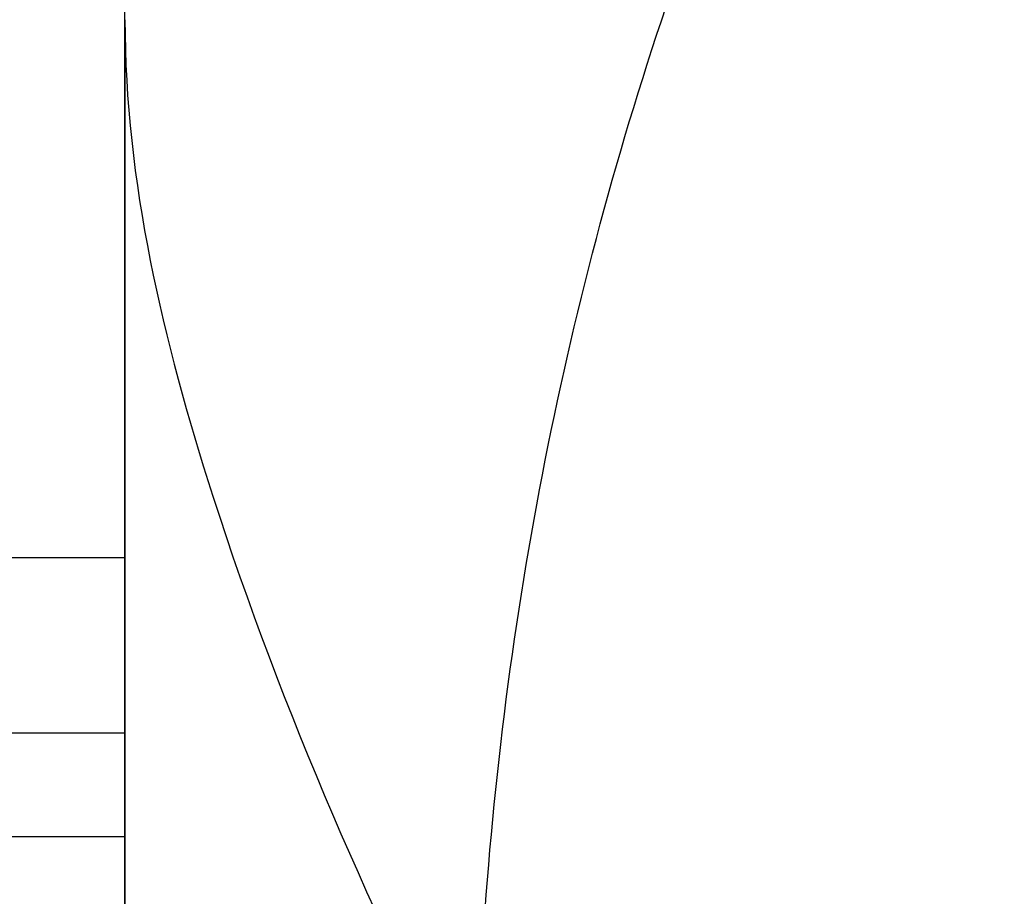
# Model space of a CAD drawing. Header units: millimetres. Extents: x 0 to 12710, y 0 to 5940.
# Tile 20 of 241: x 1514 to 1530, y 733 to 748. Entities that reach past the tile are written whole.
import ezdxf

# ---------------------------------------------------------------- set-up
doc = ezdxf.new("R2010")
doc.units = ezdxf.units.MM
doc.header["$LTSCALE"] = 231.275
for name, color, linetype in [('_0302_DELTA_BOTTOM_COVER-3T_PBL556', 7, 'CONTINUOUS'), ('A2600102_ABL580', 7, 'CONTINUOUS'), ('E2031601_ABL595', 7, 'CONTINUOUS'), ('ST-8EP1N8AW400S_PBL596', 7, 'CONTINUOUS'), ('아래쪽_19_VBL544', 7, 'CONTINUOUS')]:
    doc.layers.add(name, color=color, linetype=linetype)

# ---------------------------------------------------------------- blocks, each defined once
blk = doc.blocks.new('_0302_DELTA_BOTTOM_COVER-3T_PBL556', base_point=(1588.119, 739.287))
at = {"layer": '_0302_DELTA_BOTTOM_COVER-3T_PBL556', "color": 7}
blk.add_line((1515.524, 672.115), (1515.524, 775.966), dxfattribs=at)
blk.add_lwpolyline([(1515.524, 747.745), (1515.524, 732.68), (1515.524, 721.332)], dxfattribs=at)
at = {"layer": '_0302_DELTA_BOTTOM_COVER-3T_PBL556', "color": 2}
for points, knots in [([(1521.3, 729.638), (1521.373, 734.93), (1522.903, 745.549), (1527.241, 755.359), (1529.982, 759.885)], [0, 0, 0, 0, 0.50007, 1, 1, 1, 1]), ([(1515.524, 747.745), (1515.524, 745.091), (1517.029, 738.773), (1519.632, 732.96), (1521.3, 729.638)], [0, 0, 0, 0, 0.416475, 1, 1, 1, 1])]:
    blk.add_open_spline(points, degree=3, knots=knots, dxfattribs=at)
blk = doc.blocks.new('ST-8EP1N8AW400S_PBL596', base_point=(1510.949, 744.565))
at = {"layer": 'ST-8EP1N8AW400S_PBL596', "color": 2}
for p, q in [((1506.574, 754.815), (1506.574, 753.106)), ((1506.574, 750.233), (1506.574, 738.898)), ((1506.574, 736.024), (1506.574, 734.315))]:
    blk.add_line(p, q, dxfattribs=at)
at = {"layer": 'ST-8EP1N8AW400S_PBL596', "color": 7}
for p, q in [((1515.524, 754.815), (1506.574, 754.815)), ((1506.574, 753.106), (1515.524, 753.106)), ((1506.574, 750.233), (1515.524, 750.233)), ((1515.524, 738.898), (1506.574, 738.898)), ((1506.574, 736.024), (1515.524, 736.024)), ((1515.524, 734.315), (1506.574, 734.315))]:
    blk.add_line(p, q, dxfattribs=at)
for centre, start, end in [((1506.574, 754.615), 90, 180), ((1506.574, 734.515), 180, 270)]:
    blk.add_arc(centre, 0.2, start, end, dxfattribs=at)
for points, knots in [([(1506.574, 753.106), (1506.518, 753.106), (1506.404, 753.04), (1506.374, 752.922), (1506.374, 752.865)], [0, 0, 0, 0, 0.495392, 1, 1, 1, 1]), ([(1506.397, 750.23), (1506.392, 750.23), (1506.386, 750.231), (1506.374, 750.23), (1506.374, 750.232)], [0, 0, 0, 0, 0.746215, 1, 1, 1, 1]), ([(1506.574, 750.233), (1506.555, 750.233), (1506.496, 750.232), (1506.438, 750.23), (1506.397, 750.23)], [0, 0, 0, 0, 0.319265, 1, 1, 1, 1]), ([(1506.397, 738.9), (1506.407, 738.9), (1506.466, 738.899), (1506.525, 738.898), (1506.574, 738.898)], [0, 0, 0, 0, 0.164282, 1, 1, 1, 1])]:
    blk.add_open_spline(points, degree=3, knots=knots, dxfattribs=at)
blk.add_open_spline([(1506.574, 736.024), (1506.503, 736.024), (1506.428, 736.083), (1506.398, 736.148)], degree=3, dxfattribs=at)
blk = doc.blocks.new('E2031601_ABL595', base_point=(1510.949, 744.565))
at = {"layer": 'ST-8EP1N8AW400S_PBL596'}
blk.add_blockref('ST-8EP1N8AW400S_PBL596', (1510.949, 744.565), dxfattribs=at)
blk = doc.blocks.new('A2600102_ABL580', base_point=(1504.049, 729.565))
at = {"layer": 'E2031601_ABL595'}
blk.add_blockref('E2031601_ABL595', (1510.949, 744.565), dxfattribs=at)
blk = doc.blocks.new('아래쪽_19_VBL544', base_point=(1666.949, 634.097))
at = {"layer": '_0302_DELTA_BOTTOM_COVER-3T_PBL556'}
blk.add_blockref('_0302_DELTA_BOTTOM_COVER-3T_PBL556', (1588.119, 739.287), dxfattribs=at)
at = {"layer": 'A2600102_ABL580'}
blk.add_blockref('A2600102_ABL580', (1504.049, 729.565), dxfattribs=at)

msp = doc.modelspace()

# ---------------------------------------------------------------- block references
at = {"layer": '아래쪽_19_VBL544'}
msp.add_blockref('아래쪽_19_VBL544', (1666.9491, 634.0971), dxfattribs=at)

doc.saveas('drawing.dxf')
